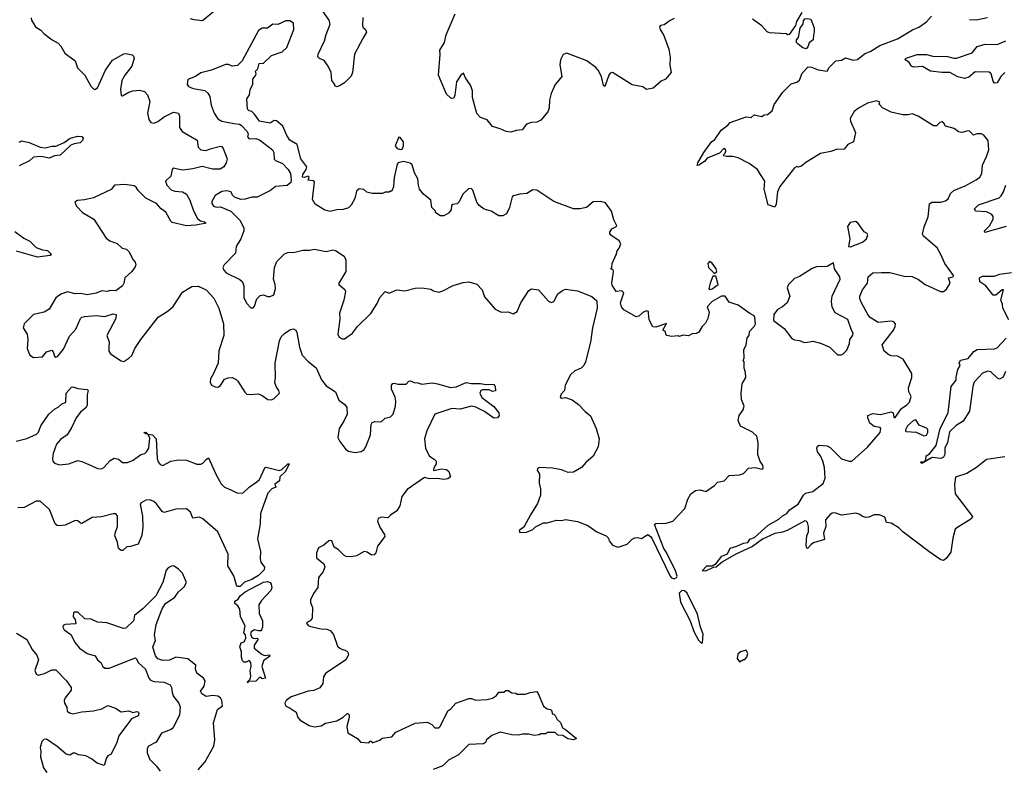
# Model space of a CAD drawing. Extents: x 2323203 to 2567568, y 883585 to 1022917.
# Tile 195 of 256: x 2468860 to 2476391, y 1007587 to 1013310. Entities that reach past the tile are written whole.
import ezdxf

# ---------------------------------------------------------------- set-up
doc = ezdxf.new("R2010")
doc.units = 0

msp = doc.modelspace()

# ---------------------------------------------------------------- linework, layer by layer
at = {"layer": '0CON10XD'}
for points in [[(2468946.2, 1013325), (2468950, 1013305), (2468980, 1013255), (2469020.6, 1013230.6), (2469044, 1013205), (2469108.8, 1013155), (2469155, 1013130), (2469175, 1013106.7), (2469203.8, 1013055), (2469283.3, 1012995), (2469301.7, 1012941.7), (2469356.7, 1012885), (2469402.7, 1012802.7), (2469425, 1012780), (2469435, 1012776.7), (2469455, 1012790), (2469516.7, 1012923.3), (2469568.8, 1013001.2), (2469655, 1013048), (2469675, 1013051.2), (2469695, 1013046.2), (2469720.5, 1013040.5), (2469731.2, 1013031.2), (2469736.2, 1013015), (2469716.9, 1012955), (2469663.3, 1012886.7), (2469641.1, 1012845), (2469630, 1012775), (2469635, 1012730), (2469645, 1012726.7), (2469693.2, 1012756.8), (2469725, 1012766.1), (2469775, 1012771.1), (2469815, 1012761.5), (2469838.2, 1012735), (2469853.8, 1012685), (2469837.5, 1012595), (2469847.7, 1012547.7), (2469863, 1012523), (2469885, 1012519.4), (2469915, 1012532.1), (2469965, 1012567.5), (2470035, 1012602.9), (2470074.2, 1012594.2), (2470082.9, 1012572.9), (2470081.5, 1012485), (2470103.5, 1012455), (2470217.6, 1012387.6), (2470225.8, 1012335), (2470245.6, 1012315.6), (2470285, 1012309.5), (2470316.4, 1012323.6), (2470395, 1012343.8), (2470405, 1012340), (2470416.2, 1012325), (2470446, 1012245), (2470440, 1012215), (2470420, 1012185), (2470392.9, 1012167.1), (2470333.6, 1012166.4), (2470255, 1012188.6), (2470185, 1012170.3), (2470105, 1012158.2), (2470034.2, 1012175.8), (2470026.2, 1012165), (2470016.4, 1012113.6), (2469976, 1012075), (2469985.6, 1012045), (2470019.3, 1012009.3), (2470045, 1012000), (2470105, 1011992.9), (2470135.7, 1011975), (2470160.9, 1011930.9), (2470189.5, 1011849.5), (2470219.1, 1011789.1), (2470241.5, 1011771.5), (2470272.5, 1011765), (2470286.3, 1011753.7), (2470207.8, 1011737.8), (2470135.3, 1011734.7), (2470025, 1011760), (2470015, 1011768.6), (2469978.6, 1011838.6), (2469941.5, 1011865), (2469905, 1011904.4), (2469825, 1011944.3), (2469766.4, 1012003.6), (2469750.2, 1012030.2), (2469735, 1012040), (2469665, 1012049.1), (2469584.1, 1012045.9), (2469558.3, 1012011.7), (2469425, 1011946.7), (2469355, 1011932), (2469301.7, 1011928.3), (2469282.5, 1011915), (2469293.8, 1011885), (2469341.2, 1011835), (2469426, 1011785), (2469520.5, 1011640.5), (2469548.3, 1011618.3), (2469605, 1011600), (2469643.9, 1011563.9), (2469677.5, 1011555), (2469696.7, 1011535), (2469725.9, 1011475.9), (2469742.5, 1011455), (2469747.5, 1011435), (2469740, 1011415), (2469715, 1011382.5), (2469663.3, 1011335), (2469656.7, 1011295), (2469646.7, 1011275), (2469595, 1011236.7), (2469555, 1011238.8), (2469525, 1011232.5), (2469486.7, 1011236.7), (2469445, 1011220), (2469375, 1011207.5), (2469325, 1011216), (2469285, 1011214), (2469225, 1011228.6), (2469175, 1011212)], [(2470356.4, 1013383.6), (2470257.8, 1013302.2), (2470195, 1013307.5), (2470166.2, 1013316.2)], [(2471484.4, 1013325.6), (2471480.9, 1013265), (2471485, 1013252.5), (2471505.8, 1013235), (2471512, 1013215), (2471484.2, 1013165), (2471420, 1013045), (2471405.8, 1012905), (2471395, 1012877.5), (2471345, 1012826.7), (2471305, 1012803.3), (2471285, 1012797.5), (2471270, 1012805), (2471270, 1012815), (2471246.7, 1012845), (2471241.2, 1012905), (2471218, 1012955), (2471188.3, 1012998.3), (2471152.3, 1013012.3), (2471140, 1013025), (2471142, 1013045), (2471192.1, 1013147.9), (2471202.8, 1013197.2), (2471235.6, 1013275), (2471227, 1013307), (2471178.5, 1013375)], [(2473865, 1013320), (2473836.1, 1013303.9), (2473788.3, 1013271.7), (2473760, 1013265), (2473752.5, 1013255), (2473757.5, 1013235), (2473787.7, 1013187.7), (2473824, 1013085), (2473834.1, 1013024.1), (2473832.3, 1012962.3), (2473842.5, 1012905), (2473800, 1012855), (2473765, 1012838.8), (2473705, 1012786.7), (2473655, 1012776.7), (2473625, 1012796.2), (2473545, 1012812), (2473394.1, 1012905.9), (2473375, 1012900), (2473364.6, 1012885.4), (2473335, 1012798.8), (2473325, 1012807.5), (2473308.8, 1012875), (2473285, 1012923.3), (2473266.2, 1012945), (2473197.1, 1012995), (2473045, 1013053.3), (2473015.6, 1013044.4), (2472995.9, 1013004.1), (2472990, 1012965), (2473006.2, 1012875), (2472983.4, 1012846.6), (2472955.4, 1012814.6), (2472924.4, 1012745), (2472912.2, 1012695), (2472908.9, 1012635), (2472899.4, 1012605), (2472845, 1012542.5), (2472815, 1012525.7), (2472775, 1012523.8), (2472735, 1012510), (2472701.7, 1012468.3), (2472657, 1012463), (2472615, 1012450), (2472580, 1012455), (2472535, 1012476.2), (2472475, 1012494), (2472435, 1012543.8), (2472385, 1012563.3), (2472355, 1012593.3), (2472323.1, 1012715), (2472322.5, 1012765), (2472311.5, 1012805), (2472269.2, 1012865), (2472255, 1012900), (2472235, 1012886.7), (2472199.4, 1012835), (2472187.7, 1012732.3), (2472179.3, 1012710.7), (2472165, 1012707.5), (2472155, 1012712.5), (2472125, 1012741.2), (2472063.1, 1012885), (2472074.6, 1013044.6), (2472073.3, 1013076.7), (2472108.5, 1013135), (2472121.5, 1013195), (2472190.8, 1013355)], [(2474841.4, 1013365), (2474800, 1013295), (2474792.9, 1013265), (2474745, 1013197.5), (2474735, 1013193.3), (2474721.7, 1013201.7), (2474595, 1013210), (2474576.4, 1013216.4), (2474535, 1013262.5), (2474465, 1013313.3)], [(2474875, 1013087.5), (2474850, 1013095), (2474813.6, 1013123.6), (2474802.5, 1013135), (2474802.5, 1013155), (2474817, 1013173), (2474828.8, 1013245), (2474851.7, 1013278.3), (2474855, 1013300), (2474865, 1013317.5), (2474885, 1013320), (2474910, 1013315), (2474937, 1013247), (2474937.5, 1013215), (2474930, 1013195), (2474927.5, 1013155), (2474897, 1013133), (2474887, 1013103), (2474875, 1013087.5)], [(2474966.1, 1012926.1), (2475035, 1012917.5), (2475050, 1012945), (2475102.5, 1012995), (2475145, 1013000), (2475175, 1013018.8), (2475235, 1013000.8), (2475266.7, 1013005), (2475321.4, 1013048.6), (2475370.3, 1013069.7), (2475437.4, 1013112.6), (2475575, 1013164.5), (2475687.9, 1013232.1), (2475737.4, 1013252.6), (2475796.8, 1013293.2), (2475835, 1013337.1)], [(2476125, 1013311.2), (2476175, 1013308), (2476262.7, 1013327.3)], [(2473865, 1009034.5), (2473883.7, 1009045), (2473887.5, 1009055), (2473876.7, 1009096.7), (2473807.1, 1009237.1), (2473786.7, 1009266.7), (2473715, 1009450), (2473725, 1009457.5), (2473805, 1009460), (2473855, 1009476.7), (2473948.3, 1009571.7), (2473970, 1009645), (2473992.5, 1009685), (2474029.3, 1009710.7), (2474065, 1009716), (2474107.7, 1009702.3), (2474175, 1009748), (2474195.9, 1009774.1), (2474246.7, 1009785), (2474285, 1009824), (2474365, 1009830), (2474395, 1009840), (2474435, 1009881.2), (2474485, 1009886), (2474535, 1009873.3), (2474545, 1009880), (2474543.3, 1009905), (2474523.1, 1009933.1), (2474504.4, 1009985), (2474509.2, 1010075), (2474498.8, 1010125), (2474465.5, 1010155.5), (2474403.3, 1010186.7), (2474372.1, 1010202.1), (2474355.9, 1010245.9), (2474362.5, 1010285), (2474392.7, 1010327.3), (2474400, 1010355), (2474381.2, 1010405), (2474378.8, 1010455), (2474386.2, 1010525), (2474412.5, 1010575), (2474411.7, 1010611.7), (2474400, 1010645), (2474400, 1010695), (2474392.5, 1010705), (2474400, 1010725), (2474397.5, 1010785), (2474416.4, 1010823.6), (2474423, 1010877), (2474440, 1010895), (2474442.5, 1010925), (2474477.5, 1010965), (2474487.5, 1010985), (2474483, 1011033), (2474476.4, 1011046.4), (2474445, 1011062.5), (2474355, 1011128), (2474285, 1011150), (2474256.1, 1011196.1), (2474227.5, 1011195), (2474155, 1011155.5), (2474116.7, 1011115), (2474132.5, 1011075), (2474122.5, 1011025), (2474105, 1010990), (2474080, 1010965), (2474055, 1010920), (2474035, 1010910), (2474003, 1010907), (2473975, 1010892.5), (2473935, 1010897.5), (2473905, 1010887.5), (2473895, 1010892.5), (2473845, 1010887.5), (2473810, 1010895), (2473803, 1010903), (2473800, 1010925), (2473780, 1010935), (2473806.2, 1010986.2), (2473725, 1010958.1), (2473702.3, 1010962.3), (2473674.2, 1011014.2), (2473670, 1011065), (2473669.3, 1011079.3), (2473655, 1011083.3), (2473625, 1011071.2), (2473595, 1011042.5), (2473575, 1011037.5), (2473481.7, 1011091.7), (2473463.9, 1011113.9), (2473453.8, 1011145), (2473481.7, 1011221.7), (2473465, 1011237.5), (2473423, 1011233), (2473390.5, 1011280.5), (2473388, 1011295), (2473402.5, 1011385), (2473398.3, 1011398.3), (2473380, 1011405), (2473390, 1011415), (2473392.5, 1011445), (2473425, 1011520), (2473428.3, 1011541.7), (2473445, 1011562.5), (2473457.5, 1011595), (2473445, 1011618), (2473382.2, 1011662.2), (2473374, 1011675), (2473373.6, 1011686.4), (2473388.3, 1011711.7), (2473420, 1011725), (2473426.7, 1011735), (2473405, 1011780), (2473386.7, 1011845), (2473339.3, 1011909.3), (2473305, 1011920), (2473245, 1011917.5), (2473195, 1011873.3), (2473145, 1011863.8), (2473095.7, 1011864.3), (2472945, 1011918.9), (2472815, 1012006.2), (2472785, 1012008.8), (2472738.9, 1011981.1), (2472684, 1011976), (2472636.3, 1011963.7), (2472625.4, 1011954.6), (2472606.7, 1011873.3), (2472582.5, 1011825), (2472555, 1011810), (2472525, 1011810.8), (2472465, 1011846), (2472412.1, 1011862.1), (2472375, 1011890), (2472355.8, 1011915), (2472325, 1012006.7), (2472315, 1012016), (2472295, 1012018), (2472250, 1011975), (2472221.7, 1011918.3), (2472205, 1011902.5), (2472173, 1011897), (2472161.7, 1011888.3), (2472160, 1011855), (2472138.3, 1011831.7), (2472105, 1011810), (2472075, 1011810), (2472040, 1011835), (2472040, 1011845), (2472013, 1011873), (2472005, 1011930), (2471947.1, 1011977.1), (2471918.6, 1012015), (2471908.9, 1012045), (2471905, 1012092.5), (2471878.3, 1012138.3), (2471860.7, 1012200.7), (2471845, 1012213.3), (2471795, 1012226.9), (2471755.7, 1012214.3), (2471746, 1012205), (2471724, 1012104), (2471720, 1012035), (2471705, 1012000), (2471695, 1012000), (2471685, 1011990), (2471655, 1011990), (2471635, 1011980), (2471555, 1011980), (2471515, 1011990), (2471491.7, 1012011.7), (2471455, 1012017.5), (2471435, 1012000), (2471422.5, 1011942.5), (2471395, 1011892.5), (2471375, 1011872.5), (2471335, 1011857.5), (2471285, 1011856.7), (2471235, 1011843.3), (2471193.9, 1011853.9), (2471120.7, 1011900.7), (2471100, 1011935), (2471115, 1012070), (2471105, 1012078.8), (2471065, 1012082.5), (2471072.5, 1012105), (2471065, 1012112.5), (2471037.7, 1012102.3), (2471023.3, 1012105), (2471024.4, 1012125), (2471050, 1012165), (2471055.4, 1012185), (2471010, 1012245), (2470982, 1012355), (2470925, 1012390), (2470902, 1012425), (2470873.3, 1012495), (2470825, 1012537.5), (2470805, 1012540), (2470775, 1012517.5), (2470693, 1012533), (2470655, 1012587.5), (2470635, 1012607.5), (2470615, 1012612.5), (2470603.3, 1012625), (2470596.7, 1012705), (2470616.7, 1012735), (2470623.3, 1012775), (2470642.5, 1012815), (2470642.5, 1012855), (2470661.7, 1012878.3), (2470667.5, 1012895), (2470663, 1012917), (2470680, 1012935), (2470692.5, 1012975), (2470725, 1012976.7), (2470785, 1013036.2), (2470867.5, 1013065), (2470902, 1013098), (2470956, 1013235), (2470955, 1013282.5), (2470925, 1013300), (2470895, 1013302), (2470835, 1013274), (2470795, 1013276), (2470755, 1013246.2), (2470715, 1013246), (2470685, 1013226.7), (2470562.5, 1012995), (2470525, 1012960), (2470485, 1012953.3), (2470457, 1012967), (2470435, 1012966.2), (2470327.3, 1012922.7), (2470245, 1012903.8), (2470204, 1012876), (2470146.4, 1012853.6), (2470140, 1012815), (2470149.5, 1012799.5), (2470187.5, 1012785), (2470275, 1012768.1), (2470299.2, 1012749.2), (2470313.3, 1012723.3), (2470325, 1012657.5), (2470346.2, 1012595), (2470375, 1012552.9), (2470406.7, 1012535), (2470497.3, 1012517.3), (2470541.4, 1012511.4), (2470553.3, 1012503.3), (2470600, 1012455), (2470606.7, 1012435), (2470602.9, 1012415), (2470615, 1012398.8), (2470665, 1012401.9), (2470695, 1012391.5), (2470792.9, 1012315), (2470804.6, 1012294.6), (2470805, 1012244), (2470815, 1012232.7), (2470869.2, 1012209.2), (2470913.3, 1012163.3), (2470930.5, 1012135), (2470936.9, 1012085), (2470934.2, 1012065), (2470905, 1012043.1), (2470815, 1012035.7), (2470777.1, 1012002.9), (2470675, 1011952), (2470635, 1011953.3), (2470585, 1011938), (2470550, 1011935), (2470503, 1011953), (2470488.8, 1011965), (2470473.9, 1011993.9), (2470445, 1012002), (2470405, 1011996), (2470355, 1011966.7), (2470330, 1011920), (2470330, 1011905), (2470341.4, 1011885), (2470365, 1011876.7), (2470395, 1011879.5), (2470475.8, 1011845.8), (2470545.4, 1011775), (2470574.4, 1011715), (2470574.2, 1011695), (2470551.2, 1011635), (2470516.2, 1011575), (2470510, 1011525), (2470423.3, 1011435), (2470414, 1011415), (2470420.8, 1011395), (2470438, 1011375), (2470544, 1011324), (2470563.3, 1011305), (2470573.8, 1011275), (2470574.4, 1011185), (2470593.3, 1011143.3), (2470627.7, 1011107.7), (2470645, 1011108), (2470655, 1011118.8), (2470674.6, 1011175.4), (2470698.9, 1011201.1), (2470725, 1011206.7), (2470755, 1011192.5), (2470775, 1011192.5), (2470802.6, 1011207.4), (2470815.4, 1011254.6), (2470813.6, 1011285), (2470801.5, 1011325), (2470808.7, 1011415), (2470827.6, 1011462.4), (2470885, 1011518.9), (2470910.7, 1011529.3), (2470965, 1011531.8), (2471025, 1011547.3), (2471075, 1011547.1), (2471115, 1011554.5), (2471205, 1011538.2), (2471255, 1011549.1), (2471276.2, 1011545), (2471342, 1011502), (2471354.5, 1011475), (2471353.3, 1011385), (2471300, 1011295), (2471300, 1011285), (2471346.7, 1011246.7), (2471352.5, 1011232.5), (2471338.5, 1011165), (2471306.9, 1011065), (2471308.8, 1011021.2), (2471293.3, 1010905), (2471302.3, 1010882.3), (2471325, 1010870), (2471345, 1010870), (2471405, 1010913.8), (2471444, 1010965), (2471545, 1011062.5), (2471595, 1011140), (2471615, 1011186.7), (2471655, 1011232.5), (2471685, 1011218), (2471745, 1011243.3), (2471805, 1011236.7), (2471883.6, 1011256.4), (2471935, 1011260), (2472005, 1011248.8), (2472025, 1011236.7), (2472065, 1011226.7), (2472095, 1011236.2), (2472175, 1011278.8), (2472250.7, 1011300.7), (2472295, 1011306.7), (2472355, 1011287.5), (2472397.5, 1011245), (2472415, 1011190), (2472497, 1011097), (2472543, 1011073), (2472595, 1011077.5), (2472635, 1011061.2), (2472665, 1011080), (2472693.6, 1011145), (2472755, 1011238.6), (2472775, 1011250.9), (2472828.8, 1011245), (2472905, 1011158), (2472925, 1011147.5), (2472946, 1011155), (2472975.6, 1011214.4), (2473010.3, 1011239.7), (2473035, 1011249.5), (2473127.1, 1011237.1), (2473234.6, 1011194.6), (2473275, 1011160), (2473276, 1011105), (2473240.6, 1010955), (2473224.6, 1010844.6), (2473188.4, 1010695), (2473175, 1010665.7), (2473155, 1010646.9), (2473105, 1010626.5), (2473072.2, 1010595), (2473032, 1010515), (2473027.5, 1010475), (2473002.2, 1010447.8), (2472994.2, 1010425), (2473005, 1010416), (2473035, 1010422), (2473085, 1010404), (2473135, 1010368), (2473184, 1010315), (2473225, 1010281.9), (2473268.2, 1010185), (2473290.9, 1010105), (2473283.3, 1010045), (2473245, 1009972.5), (2473188.8, 1009925), (2473155.8, 1009885), (2473095, 1009849.5), (2473055, 1009847.8), (2473005, 1009869.1), (2472935, 1009880.6), (2472834.3, 1009885.7), (2472820.7, 1009879.3), (2472817.5, 1009865), (2472836.7, 1009835), (2472833.9, 1009766.1), (2472843.9, 1009723.9), (2472843.6, 1009673.6), (2472819.5, 1009610.5), (2472766.7, 1009525), (2472715, 1009430), (2472680, 1009405), (2472685, 1009390), (2472735, 1009392.5), (2472785, 1009412.5), (2472805, 1009432.5), (2472865, 1009463.3), (2472895, 1009463.3), (2472965, 1009482.5), (2473005, 1009480), (2473035, 1009487.5), (2473125, 1009472.5), (2473205, 1009442.5), (2473273.9, 1009393.9), (2473345, 1009362.5), (2473362.5, 1009345), (2473367.5, 1009325), (2473395, 1009292.5), (2473437, 1009277), (2473505, 1009301.2), (2473545, 1009337.5), (2473565, 1009347.5), (2473585, 1009350), (2473615, 1009343.3), (2473665, 1009373.3), (2473685, 1009359.2), (2473693.5, 1009345), (2473835.2, 1009055), (2473845, 1009042), (2473865, 1009034.5)], [(2476395.8, 1012905), (2476364.4, 1012875), (2476335, 1012826.7), (2476315, 1012823.3), (2476305, 1012840), (2476291.1, 1012895), (2476275, 1012908.6), (2476168.4, 1012911.6), (2476118.7, 1012871.3), (2476085, 1012860.7), (2476035, 1012873), (2475975, 1012906.5), (2475915, 1012905.3), (2475825, 1012915.4), (2475765, 1012952.3), (2475697.7, 1012947.7), (2475680, 1012955), (2475663, 1012983), (2475630, 1013005), (2475640, 1013015), (2475725, 1013042.9), (2475795, 1013044.3), (2475845, 1013031.4), (2475955, 1013028), (2476004.5, 1013014.5), (2476025, 1013015.6), (2476145, 1013057.1), (2476183.6, 1013103.6), (2476245, 1013121.8), (2476335, 1013121.2), (2476402.1, 1013147.9)], [(2476395, 1009967.5), (2476255, 1009947.5), (2476177.5, 1009885), (2476105, 1009841.1), (2476018.2, 1009811.8), (2476010.5, 1009755), (2476015.6, 1009685.6), (2476147.7, 1009512.3), (2476142.3, 1009497.7), (2476126.7, 1009485), (2476035, 1009431.2), (2476015.9, 1009414.1), (2475997.5, 1009345), (2475982, 1009238), (2475945, 1009191.2), (2475925, 1009176.2), (2475905, 1009181.2), (2475814.2, 1009244.2), (2475615, 1009393.3), (2475583.8, 1009425), (2475525, 1009459.6), (2475490.8, 1009465), (2475476.6, 1009506.6), (2475435, 1009524.3), (2475395, 1009524.2), (2475355, 1009506), (2475335, 1009504.2), (2475305, 1009512), (2475285, 1009527.5), (2475255, 1009537.8), (2475145, 1009521.5), (2475095, 1009538.6), (2475075, 1009537.1), (2475055.5, 1009524.5), (2475023.1, 1009485), (2475025.7, 1009435), (2475008.6, 1009385), (2475016.2, 1009335), (2474930.7, 1009309.3), (2474912.2, 1009297.8), (2474885, 1009266.7), (2474876.7, 1009275), (2474874.3, 1009295), (2474881.5, 1009365), (2474892.7, 1009395), (2474891.8, 1009435), (2474884.3, 1009465), (2474875, 1009477.1), (2474865, 1009478.1), (2474729.4, 1009405), (2474695, 1009391.6), (2474635, 1009380.9), (2474542.1, 1009337.9), (2474465, 1009281.8), (2474337.1, 1009222.9), (2474235, 1009165.4), (2474185.7, 1009125), (2474165, 1009121.9), (2474105, 1009092.5), (2474080, 1009095), (2474115, 1009133.5), (2474156.1, 1009133.9), (2474187.6, 1009152.4), (2474230.8, 1009209.2), (2474273.6, 1009226.4), (2474295, 1009270.5), (2474345, 1009283.8), (2474395, 1009308.5), (2474428.2, 1009311.8), (2474445, 1009338.9), (2474478.9, 1009351.1), (2474583.7, 1009446.3), (2474665, 1009491.2), (2474693, 1009517), (2474728, 1009535), (2474748.4, 1009561.6), (2474814, 1009605), (2474855, 1009673.8), (2474871.2, 1009688.8), (2474925, 1009702.5), (2475005.6, 1009765), (2475020, 1009805), (2475014.3, 1009885), (2475002.7, 1009935), (2474985.5, 1009975), (2474960.8, 1010005), (2474955.6, 1010035), (2474961.1, 1010048.9), (2474975, 1010055.8), (2475035, 1010052.9), (2475059.4, 1010039.4), (2475145, 1009953.1), (2475203.8, 1009933.8), (2475225, 1009935.3), (2475345, 1010041.7), (2475441.6, 1010155), (2475446.2, 1010185), (2475441.1, 1010191.1), (2475395, 1010200), (2475362, 1010225), (2475346.7, 1010265), (2475347.5, 1010285), (2475385, 1010300), (2475445, 1010292.5), (2475525, 1010311.9), (2475540, 1010305), (2475545, 1010268), (2475555, 1010269.5), (2475603.1, 1010336.9), (2475645, 1010365.2), (2475665, 1010386.5), (2475678.9, 1010428.9), (2475661.1, 1010465), (2475658.5, 1010495), (2475684, 1010575), (2475683.8, 1010605), (2475616, 1010715), (2475575, 1010736.5), (2475525, 1010739.6), (2475508.5, 1010748.5), (2475470.8, 1010775), (2475455.6, 1010825), (2475543.6, 1010936.4), (2475557.1, 1010965), (2475557.3, 1010985), (2475545, 1011000), (2475525, 1011006.2), (2475425, 1010995.8), (2475365, 1011032.5), (2475347.1, 1011055), (2475298, 1011145), (2475286.7, 1011175), (2475286.7, 1011195), (2475306, 1011245), (2475344, 1011295), (2475350, 1011345), (2475385, 1011373.3), (2475452, 1011378), (2475515, 1011376.2), (2475625, 1011349.2), (2475685, 1011345.7), (2475735, 1011324), (2475785, 1011284.4), (2475902.4, 1011232.4), (2475925, 1011230.8), (2475949.4, 1011250.6), (2475975.6, 1011294.4), (2475963.1, 1011336.9), (2476000, 1011345), (2476003.3, 1011355), (2475935.8, 1011445.8), (2475905.5, 1011515.5), (2475877.5, 1011565), (2475773.3, 1011655), (2475765, 1011670), (2475778, 1011725), (2475808.6, 1011801.4), (2475818.1, 1011901.9), (2475836.5, 1011913.5), (2475905, 1011916), (2475941.4, 1011925), (2475960.3, 1011939.7), (2475980, 1011980), (2476005, 1012003.6), (2476090.6, 1012039.4), (2476175.5, 1012084.5), (2476203.9, 1012106.1), (2476218.8, 1012135), (2476223, 1012197), (2476255.7, 1012265), (2476271.2, 1012315), (2476266.2, 1012385), (2476235, 1012426.7), (2476217.3, 1012437.3), (2476181.7, 1012438.3), (2476155, 1012427.5), (2476125, 1012457.5), (2476115, 1012460), (2476065, 1012446.2), (2476041.2, 1012451.2), (2476007.7, 1012477.7), (2475940, 1012495), (2475928.3, 1012518.3), (2475915, 1012530), (2475897, 1012523), (2475871.7, 1012498.3), (2475848.3, 1012498.3), (2475733, 1012573), (2475685, 1012590), (2475655, 1012582.5), (2475615, 1012582.5), (2475525, 1012602.5), (2475460, 1012635), (2475433, 1012663), (2475438.3, 1012678.3), (2475415, 1012688.6), (2475345, 1012672.5), (2475275, 1012634.2), (2475242.1, 1012607.9), (2475212.5, 1012555), (2475214.2, 1012535), (2475253.6, 1012446.4), (2475236.2, 1012375), (2475195, 1012356), (2475165, 1012318.8), (2475105, 1012317.1), (2475065, 1012302), (2474985, 1012287.5), (2474871.7, 1012218.3), (2474835, 1012187.5), (2474815, 1012183.3), (2474805, 1012187.5), (2474785, 1012177.5), (2474674.5, 1012035.5), (2474655.8, 1011995), (2474645, 1011900), (2474635, 1011876.7), (2474583.3, 1011895), (2474554.2, 1012015), (2474559.2, 1012075), (2474525.8, 1012125), (2474503.9, 1012163.9), (2474439.5, 1012209.5), (2474355, 1012252.5), (2474315, 1012263.3), (2474265, 1012263.3), (2474245, 1012270), (2474240, 1012275), (2474255, 1012290), (2474260, 1012305), (2474258.3, 1012318.3), (2474245.8, 1012325.8), (2474211.2, 1012288.8), (2474118, 1012252), (2474098.8, 1012225), (2474055, 1012197.5), (2474042.5, 1012195), (2474047.5, 1012215), (2474093.3, 1012295), (2474150, 1012375), (2474175.8, 1012394.2), (2474224, 1012465), (2474277.1, 1012502.9), (2474295, 1012523.3), (2474415, 1012566.2), (2474455, 1012563.3), (2474477, 1012583), (2474535, 1012570), (2474555, 1012582.5), (2474580, 1012585), (2474616.1, 1012613.9), (2474629.3, 1012660.7), (2474696.7, 1012755), (2474761.7, 1012818.3), (2474805, 1012833.3), (2474823, 1012847), (2474845, 1012900), (2474891.7, 1012948.3), (2474917, 1012947), (2474966.1, 1012926.1)], [(2468855, 1012374.4), (2468875, 1012382.5), (2468932.1, 1012372.1), (2469015, 1012334.2), (2469055, 1012330), (2469105, 1012344), (2469135, 1012343.3), (2469199.3, 1012370.7), (2469245, 1012402.9), (2469305, 1012420), (2469335, 1012417.5), (2469346.2, 1012405), (2469338.8, 1012385), (2469322.2, 1012367.8), (2469275, 1012360.6), (2469250.4, 1012349.6), (2469170, 1012275), (2469125, 1012268.6), (2469085, 1012251.1), (2469025, 1012263.3), (2468965, 1012258.8), (2468935, 1012231.2), (2468855, 1012192.5)], [(2471771.7, 1012318.3), (2471785, 1012321.2), (2471796.2, 1012345), (2471796.2, 1012375), (2471769.3, 1012409.3), (2471758.3, 1012411.7), (2471732, 1012345), (2471745.8, 1012325.8), (2471771.7, 1012318.3)], [(2476405, 1011728.2), (2476242.7, 1011682.7), (2476238.8, 1011695), (2476276.5, 1011733.5), (2476306.4, 1011783.6), (2476305.8, 1011805), (2476295, 1011819.2), (2476255, 1011840), (2476170, 1011845), (2476162.5, 1011865), (2476192.5, 1011895), (2476350.9, 1011949.1), (2476366.5, 1011963.5), (2476384.3, 1011995), (2476402, 1012045)], [(2475215, 1011574), (2475305, 1011609.4), (2475336.5, 1011635), (2475346.9, 1011665), (2475341.2, 1011675), (2475318.6, 1011688.6), (2475275, 1011750), (2475255, 1011766), (2475211.7, 1011758.3), (2475190.7, 1011729.3), (2475210, 1011635), (2475200, 1011575), (2475215, 1011574)], [(2468821.2, 1011691.2), (2468890.7, 1011640.7), (2468937.3, 1011617.3), (2468985, 1011568.8), (2469035, 1011549.1), (2469072.5, 1011545), (2469102.5, 1011515), (2469093, 1011507), (2468995, 1011493.5), (2468835, 1011540.3)], [(2474175, 1011370), (2474192.5, 1011385), (2474186, 1011405), (2474155, 1011447.5), (2474135, 1011460), (2474123.3, 1011445), (2474127.5, 1011415), (2474175, 1011370)], [(2475143.6, 1010746.4), (2475155, 1010753.8), (2475185.6, 1010784.4), (2475207.5, 1010835), (2475210, 1010865), (2475231.7, 1010898.3), (2475233.6, 1010913.6), (2475221.2, 1010935), (2475195, 1011018.8), (2475097.5, 1011067.5), (2475073.3, 1011113.2), (2475068.1, 1011155), (2475075.3, 1011195), (2475135.5, 1011325.5), (2475132.5, 1011345), (2475092, 1011405), (2475085, 1011450), (2475035, 1011423.3), (2474955, 1011420), (2474921.4, 1011408.6), (2474825, 1011346.2), (2474785, 1011330), (2474740, 1011285), (2474730.7, 1011259.3), (2474750, 1011195), (2474730, 1011145), (2474695, 1011113.3), (2474656.7, 1011095), (2474627.5, 1011055), (2474625, 1011010), (2474707.7, 1010947.7), (2474765, 1010872.5), (2474785, 1010862.5), (2474825, 1010857.5), (2474860.7, 1010840.7), (2474886, 1010844), (2474925, 1010851.2), (2474985.8, 1010835.8), (2475055, 1010806.2), (2475115, 1010748.8), (2475143.6, 1010746.4)], [(2476424.3, 1011015), (2476379.2, 1011105), (2476375.8, 1011135), (2476362.9, 1011165), (2476385.4, 1011245.4), (2476375, 1011245.4), (2476325.4, 1011204.6), (2476306.7, 1011205), (2476249.4, 1011275), (2476204.7, 1011304.7), (2476200.8, 1011335), (2476225, 1011349.4), (2476312, 1011348), (2476356.9, 1011363.1), (2476445, 1011377.5)], [(2474137, 1011247), (2474155, 1011252), (2474203.3, 1011285), (2474185, 1011350), (2474161.7, 1011348.3), (2474140, 1011295), (2474130, 1011255), (2474137, 1011247)], [(2469175, 1011212), (2469137, 1011183), (2469085, 1011096.2), (2469047.3, 1011072.7), (2468964.3, 1011055.7), (2468893.8, 1010985), (2468886.2, 1010955), (2468915.6, 1010905.6), (2468921.1, 1010865), (2468917.1, 1010795), (2468936, 1010745), (2468965, 1010728), (2469035, 1010733.3), (2469065, 1010770), (2469105, 1010782.5), (2469115, 1010770), (2469125, 1010737.5), (2469135, 1010730), (2469147.5, 1010735), (2469195, 1010791.2), (2469239.7, 1010890.3), (2469289.5, 1010945), (2469325.5, 1011024.5), (2469335, 1011035.8), (2469355, 1011041.9), (2469445, 1011049.5), (2469511.2, 1011041.2), (2469575, 1011061.9), (2469596.9, 1011056.9), (2469595.7, 1011025), (2469525.6, 1010895), (2469544.3, 1010844.3), (2469541.4, 1010805), (2469540.6, 1010775), (2469553.1, 1010755), (2469635, 1010700.5), (2469655, 1010696.5), (2469695, 1010721.8), (2469716.7, 1010743.2), (2469739.2, 1010795), (2469785, 1010865.7), (2469920, 1011035), (2469995, 1011083.3), (2470032.9, 1011117.1), (2470105, 1011225.7), (2470175, 1011270), (2470225, 1011272), (2470285, 1011243.8), (2470345, 1011180), (2470382.5, 1011105), (2470419.2, 1010985), (2470420, 1010895), (2470382.8, 1010777.2), (2470377.5, 1010685), (2470340.2, 1010599.8), (2470319.5, 1010565), (2470317.6, 1010537.6), (2470326.8, 1010516.8), (2470355, 1010502.5), (2470375, 1010500.8), (2470395, 1010514), (2470427.3, 1010562.7), (2470455, 1010572.5), (2470485, 1010574), (2470515, 1010560), (2470527.4, 1010547.4), (2470582.4, 1010462.4), (2470598.1, 1010448.1), (2470623.2, 1010443.2), (2470685, 1010450), (2470715, 1010436.5), (2470756.4, 1010406.4), (2470785, 1010404.5), (2470805, 1010413.3), (2470845.6, 1010455), (2470841.4, 1010475), (2470820.6, 1010505), (2470810.6, 1010535), (2470816.9, 1010575), (2470813.8, 1010685), (2470846.2, 1010855), (2470860, 1010885), (2470885, 1010910), (2470925, 1010938.8), (2470955, 1010946.7), (2470972.5, 1010935), (2470978.8, 1010918.8), (2470999.4, 1010805), (2471020.6, 1010745), (2471065, 1010697.5), (2471127.3, 1010647.3), (2471166.9, 1010556.9), (2471205, 1010511.4), (2471276.2, 1010465), (2471301.1, 1010401.1), (2471346.7, 1010366.7), (2471362.2, 1010345), (2471363.5, 1010295), (2471339.8, 1010240.2), (2471302, 1010185), (2471294.2, 1010115), (2471308.8, 1010085), (2471355, 1010023.3), (2471375, 1010010), (2471425, 1010002), (2471471.2, 1010008.8), (2471493.3, 1010025), (2471506, 1010045), (2471544, 1010135), (2471548.8, 1010215), (2471555, 1010230), (2471575, 1010237.5), (2471625, 1010236.2), (2471655, 1010263.3), (2471695.9, 1010274.1), (2471716.1, 1010293.9), (2471734, 1010355), (2471735.8, 1010394.2), (2471730.8, 1010425), (2471702.5, 1010485), (2471703.8, 1010515), (2471712.7, 1010527.3), (2471725, 1010531.2), (2471755, 1010524.2), (2471815, 1010522.5), (2471835, 1010547.5), (2471845, 1010550), (2471876.2, 1010536.2), (2471905, 1010534), (2471935, 1010522.9), (2472015, 1010532.5), (2472055, 1010526.7), (2472155, 1010498.1), (2472198, 1010502), (2472275, 1010536.7), (2472315, 1010529.2), (2472385, 1010529.2), (2472425, 1010520), (2472485, 1010522.5), (2472496.7, 1010505), (2472498.3, 1010471.7), (2472475, 1010467.5), (2472449.3, 1010479.3), (2472399.3, 1010480.7), (2472386.1, 1010473.9), (2472378, 1010455), (2472395, 1010422), (2472485, 1010353.3), (2472523.8, 1010305), (2472526.7, 1010285), (2472513.6, 1010266.4), (2472485, 1010264), (2472414.5, 1010314.5), (2472347.8, 1010347.8), (2472315, 1010354.4), (2472228.8, 1010331.2), (2472165, 1010337.5), (2472034, 1010295), (2471972.9, 1010167.1), (2471956.9, 1010105), (2471964.3, 1010035), (2471975, 1010006.7), (2471993, 1009973), (2472030.3, 1009950.3), (2472044, 1009935), (2472044, 1009915), (2472026, 1009884), (2472023.9, 1009863.9), (2472085, 1009876.9), (2472125, 1009871.2), (2472141.2, 1009855), (2472154, 1009815), (2472135, 1009800), (2472105, 1009794.5), (2472052.1, 1009802.1), (2471995, 1009800.6), (2471955, 1009810), (2471822.9, 1009717.1), (2471781.9, 1009665), (2471766.4, 1009593.6), (2471745, 1009553.8), (2471695, 1009521.2), (2471675, 1009501.2), (2471625, 1009505.8), (2471602.7, 1009497.3), (2471595.7, 1009475), (2471615.7, 1009425), (2471650, 1009375), (2471651.7, 1009358.3), (2471595.8, 1009284.2), (2471583.3, 1009235), (2471570.7, 1009219.3), (2471550, 1009215), (2471517.9, 1009237.9), (2471495, 1009244.2), (2471435, 1009210.8), (2471395, 1009204.4), (2471356.6, 1009206.6), (2471338.8, 1009215), (2471295, 1009258.8), (2471266.1, 1009276.1), (2471246.7, 1009325), (2471237.1, 1009327.1), (2471224, 1009325), (2471186.9, 1009293.1), (2471145, 1009271.8), (2471128.8, 1009235), (2471128.8, 1009195), (2471185, 1009150), (2471193.3, 1009125), (2471177.5, 1009085), (2471146.2, 1009045), (2471140, 1008970), (2471106.4, 1008923.6), (2471083.3, 1008875), (2471083.3, 1008855), (2471100, 1008815), (2471095.8, 1008734.2), (2471082.5, 1008715), (2471060, 1008705), (2471052.5, 1008695), (2471065, 1008677.5), (2471085, 1008670), (2471165, 1008651.8), (2471209.3, 1008649.3), (2471235, 1008640), (2471259.8, 1008609.8), (2471290.8, 1008520.8), (2471312, 1008502), (2471358.8, 1008485), (2471370, 1008475), (2471374.2, 1008455), (2471354.3, 1008415), (2471199.2, 1008310.8), (2471183.5, 1008285), (2471177.5, 1008235), (2471155, 1008202.9), (2471109.1, 1008180.9), (2471065, 1008176.5), (2470935, 1008132.5), (2470896.7, 1008105), (2470888, 1008085), (2470893.8, 1008065), (2470927.5, 1008045), (2470975, 1008016.7), (2470986.1, 1007976.1), (2471003.9, 1007953.9), (2471074.1, 1007914.1), (2471115, 1007904), (2471165, 1007910), (2471197.7, 1007932.3), (2471285, 1007950.6), (2471332.5, 1007977.5), (2471365, 1008006.7), (2471370, 1008005), (2471378.8, 1007995), (2471380, 1007975), (2471361.5, 1007905), (2471368.6, 1007858.6), (2471443.8, 1007815), (2471467.1, 1007787.1), (2471530, 1007780), (2471540, 1007795), (2471550, 1007795), (2471552.5, 1007782.5), (2471563.8, 1007783.8), (2471615, 1007801.9), (2471633, 1007817), (2471705, 1007826.2), (2471736.9, 1007863.1), (2471885, 1007930.5), (2471975, 1007938.8), (2472011.7, 1007921.7), (2472035, 1007896.7), (2472065, 1007896.2), (2472075.8, 1007905), (2472133.3, 1008025), (2472158, 1008042), (2472196.2, 1008083.8), (2472295, 1008120), (2472315, 1008120), (2472345, 1008107.5), (2472435, 1008113.3), (2472475, 1008122.5), (2472505.9, 1008144.1), (2472525, 1008167.5), (2472561.7, 1008168.3), (2472578.3, 1008181.7), (2472595, 1008182.5), (2472625, 1008162.5), (2472655, 1008160), (2472665, 1008152.5), (2472725, 1008153.3), (2472763.9, 1008166.1), (2472815, 1008172.5), (2472823.6, 1008163.6), (2472865, 1008062.5), (2472895, 1008040), (2472920, 1008035), (2472930, 1008025), (2472931.7, 1008001.7), (2472945, 1008000), (2472955, 1007990), (2472970, 1007960), (2472995, 1007937.5), (2473011.2, 1007895), (2473035, 1007883.8), (2473117.5, 1007815), (2473095, 1007804), (2473052.5, 1007812.5), (2473015, 1007836.7), (2472975, 1007840), (2472955, 1007860), (2472895, 1007860), (2472885, 1007850), (2472845, 1007850), (2472831.7, 1007841.7), (2472795, 1007837.5), (2472755, 1007847.5), (2472705, 1007847.5), (2472675, 1007840), (2472625, 1007843.3), (2472535, 1007863.3), (2472472, 1007838), (2472430, 1007805), (2472422.5, 1007785), (2472407, 1007773), (2472295, 1007767.5), (2472215, 1007689.2), (2472140.3, 1007649.7), (2472095, 1007606.2), (2472022.2, 1007577.8)], [(2476401, 1010619), (2476383.1, 1010576.9), (2476355, 1010562.3), (2476339.6, 1010569.6), (2476287.5, 1010617.5), (2476263.6, 1010623.6), (2476223.8, 1010606.2), (2476160.8, 1010539.2), (2476148.9, 1010505), (2476125, 1010317.5), (2476075, 1010240), (2476023.3, 1010206.7), (2475970.3, 1010159.7), (2475955, 1010076.7), (2475936.9, 1010035), (2475936, 1009985), (2475926.2, 1009965), (2475904.2, 1009955.8), (2475838.1, 1009961.9), (2475765, 1009920), (2475755, 1009920), (2475751.7, 1009928.3), (2475780, 1009930), (2475791.7, 1009948.3), (2475793.3, 1009975), (2475819.4, 1009990.6), (2475870, 1010055), (2475900.5, 1010185), (2475960.3, 1010305), (2475984.4, 1010505), (2476022.5, 1010555), (2476023.2, 1010576.8), (2476035.8, 1010634.2), (2476052.5, 1010665), (2476046.7, 1010685), (2476055, 1010706.2), (2476115, 1010718.6), (2476157.8, 1010772.2), (2476182.8, 1010787.2), (2476315, 1010793.4), (2476335, 1010800.3), (2476404.8, 1010875)], [(2468833, 1010087), (2468915, 1010108), (2468988.3, 1010141.7), (2469002.7, 1010157.3), (2469022, 1010205), (2469083.3, 1010295), (2469125, 1010333.3), (2469155, 1010347.5), (2469179.3, 1010370.7), (2469212.5, 1010385), (2469214.3, 1010455), (2469255, 1010500), (2469265, 1010503.3), (2469305, 1010490), (2469375, 1010482.5), (2469382.5, 1010475), (2469376.7, 1010445), (2469376.2, 1010365), (2469368.8, 1010345), (2469325, 1010308.8), (2469291.2, 1010265), (2469258.8, 1010195), (2469222, 1010135), (2469170.6, 1010099.4), (2469141.4, 1010065), (2469115, 1009993.3), (2469110.4, 1009955), (2469113.6, 1009935), (2469125, 1009919.4), (2469165, 1009905.5), (2469235, 1009913.2), (2469305, 1009940), (2469335, 1009933.3), (2469405, 1009901.2), (2469455, 1009877.5), (2469485, 1009876.9), (2469502.6, 1009887.4), (2469550.7, 1009939.3), (2469582.7, 1009957.3), (2469615, 1009949.2), (2469645.5, 1009925.5), (2469685, 1009925.5), (2469727.5, 1009942.5), (2469785.5, 1009984.5), (2469816, 1009994), (2469830, 1010005), (2469846.4, 1010035), (2469854, 1010114), (2469840, 1010140), (2469825, 1010142.5), (2469810, 1010155), (2469823.8, 1010156.2), (2469840, 1010140), (2469876.2, 1010135), (2469902.5, 1010105), (2469911.5, 1009955), (2469919.1, 1009929.1), (2469935, 1009908.1), (2469955, 1009901.5), (2470015, 1009935.6), (2470075, 1009945.5), (2470135, 1009942.3), (2470215, 1009912.9), (2470245, 1009910.6), (2470261.5, 1009918.5), (2470285, 1009948), (2470305, 1009960), (2470360, 1009835), (2470400.5, 1009760.5), (2470425.4, 1009735.4), (2470474.2, 1009715), (2470525, 1009690), (2470567.9, 1009692.1), (2470615, 1009736.9), (2470674.6, 1009775.4), (2470694.2, 1009795), (2470735, 1009883.8), (2470745, 1009888.8), (2470846.1, 1009863.9), (2470865, 1009870), (2470910, 1009915), (2470920, 1009915), (2470893.3, 1009855), (2470850, 1009815), (2470846.7, 1009783.3), (2470811.7, 1009758.3), (2470820, 1009735), (2470787.5, 1009722.5), (2470758.8, 1009691.2), (2470701.5, 1009535), (2470698.5, 1009455), (2470677.9, 1009342.1), (2470700.8, 1009245), (2470698.3, 1009188.3), (2470705, 1009162.5), (2470732.5, 1009125), (2470730.6, 1009105), (2470685, 1009060.8), (2470635, 1009030.8), (2470579.8, 1009010.2), (2470545, 1008976.4), (2470526.4, 1008976.4), (2470517.7, 1008987.7), (2470496.9, 1009056.9), (2470450.6, 1009135), (2470453.6, 1009223.6), (2470374.6, 1009394.6), (2470260.8, 1009495), (2470235, 1009505.5), (2470185, 1009500), (2470166.9, 1009545), (2470135, 1009570.5), (2470052.6, 1009567.4), (2469965, 1009541.2), (2469950.3, 1009550.3), (2469905, 1009609.2), (2469885.8, 1009625), (2469855, 1009639.2), (2469825, 1009636.5), (2469788.1, 1009615), (2469781.8, 1009605), (2469798.1, 1009515), (2469801.2, 1009428.8), (2469793.8, 1009366.2), (2469765, 1009300), (2469708.3, 1009281.7), (2469680, 1009280), (2469648.6, 1009251.4), (2469635, 1009250.8), (2469615, 1009266.7), (2469606.9, 1009315), (2469587.1, 1009365), (2469588.6, 1009385), (2469607.1, 1009435), (2469607.3, 1009517.3), (2469595, 1009533.1), (2469575, 1009532.7), (2469485, 1009508), (2469415, 1009504.2), (2469335, 1009459.2), (2469325, 1009460), (2469305, 1009478), (2469285, 1009482), (2469207.5, 1009445), (2469160.5, 1009440.5), (2469145, 1009443.3), (2469130, 1009455), (2469088, 1009565), (2469015, 1009628.2), (2468985, 1009628.9), (2468895, 1009580.8), (2468845, 1009576.9)], [(2475775, 1010127.5), (2475795, 1010132.9), (2475805.4, 1010155), (2475805, 1010176.2), (2475795, 1010187.1), (2475738.9, 1010208.9), (2475715, 1010251.9), (2475695, 1010245.8), (2475650.9, 1010205), (2475634.5, 1010174.5), (2475634.3, 1010164.3), (2475641.1, 1010161.1), (2475717.1, 1010157.1), (2475775, 1010127.5)], [(2470224, 1007576), (2470275.5, 1007634.5), (2470344.2, 1007755.8), (2470352.9, 1007805), (2470343.2, 1007935), (2470372.9, 1008035), (2470410.6, 1008065), (2470405.9, 1008105.9), (2470395.2, 1008125.2), (2470375, 1008138.8), (2470336.6, 1008143.4), (2470285, 1008135.8), (2470253.8, 1008155), (2470243.8, 1008175), (2470271.2, 1008215), (2470277.5, 1008255), (2470265, 1008276.7), (2470213.3, 1008315), (2470203.3, 1008345), (2470207.5, 1008375), (2470145, 1008423.8), (2470055, 1008435.5), (2470005, 1008413.1), (2469955, 1008411.1), (2469915, 1008424.2), (2469897.6, 1008447.6), (2469877.5, 1008515), (2469897.7, 1008562.3), (2469891.8, 1008605), (2469903.6, 1008685), (2469950, 1008805), (2469974.7, 1008845.3), (2470045.6, 1008895), (2470075, 1008935.8), (2470118, 1008975), (2470136.1, 1009006.1), (2470105, 1009078.8), (2470075, 1009110), (2470041.7, 1009131.7), (2470025, 1009134), (2469995, 1009120), (2469978.7, 1009101.3), (2469955, 1009006.7), (2469901.9, 1008905), (2469805, 1008807.5), (2469736.7, 1008755), (2469728.8, 1008715), (2469672.2, 1008657.8), (2469654.2, 1008655.8), (2469525, 1008697.8), (2469455, 1008704.3), (2469405, 1008725.7), (2469358, 1008728), (2469305, 1008780), (2469275, 1008780), (2469270, 1008775), (2469267.5, 1008745), (2469283.9, 1008723.9), (2469289.3, 1008690.7), (2469207, 1008687), (2469191.2, 1008678.8), (2469190, 1008665), (2469200, 1008645), (2469249.7, 1008609.7), (2469284.2, 1008545), (2469316, 1008505), (2469376.7, 1008465), (2469437.3, 1008447.3), (2469455.9, 1008415.9), (2469480.8, 1008395), (2469494.4, 1008365), (2469511.7, 1008351.7), (2469545, 1008350.8), (2469712.1, 1008417.9), (2469745, 1008430), (2469753.3, 1008423.3), (2469765.8, 1008395), (2469822, 1008345), (2469847.1, 1008275), (2469859.1, 1008259.1), (2469885, 1008250.8), (2469965, 1008245.4), (2470009.4, 1008225), (2470020.9, 1008205), (2470024.6, 1008165), (2470035, 1008134.2), (2470076.2, 1008085), (2470088, 1008055), (2470081.4, 1007995), (2470033.1, 1007895), (2470017.4, 1007882.6), (2469945.4, 1007854.6), (2469902.6, 1007787.4), (2469845.8, 1007755), (2469835, 1007736.7), (2469835.4, 1007705), (2469853.8, 1007655), (2469905, 1007603.6), (2469933.8, 1007565)], [(2470605, 1008240), (2470600, 1008245), (2470622.5, 1008267.5), (2470628.3, 1008291.7), (2470622.5, 1008335), (2470630, 1008365), (2470627.5, 1008395), (2470615, 1008410), (2470593, 1008397), (2470575, 1008397.5), (2470565, 1008407.5), (2470556.7, 1008435), (2470556.4, 1008476.4), (2470543.8, 1008515), (2470552.5, 1008545), (2470576, 1008554), (2470589.7, 1008580.3), (2470587.7, 1008607.7), (2470573, 1008623), (2470584.2, 1008675), (2470549.5, 1008745), (2470543, 1008803), (2470528, 1008828), (2470505, 1008847.5), (2470504.2, 1008865), (2470529.4, 1008880.6), (2470544.7, 1008905.3), (2470584.1, 1008935.9), (2470725, 1009010.5), (2470755.5, 1009015.5), (2470775.8, 1009005.8), (2470783.3, 1008995), (2470787.1, 1008967.1), (2470780.8, 1008945), (2470709.8, 1008870.2), (2470688.5, 1008835), (2470690, 1008770), (2470716.2, 1008715), (2470716, 1008665), (2470710, 1008645), (2470705, 1008637.5), (2470685, 1008637.5), (2470655, 1008645.8), (2470630.2, 1008629.8), (2470624, 1008615), (2470632.7, 1008592.7), (2470645, 1008581.2), (2470665, 1008578), (2470675, 1008582.5), (2470682.5, 1008575), (2470652.7, 1008527.3), (2470654.2, 1008504.2), (2470715, 1008455.8), (2470735, 1008448.8), (2470751.7, 1008451.7), (2470770, 1008455), (2470772.5, 1008445), (2470725, 1008407.5), (2470711.2, 1008365), (2470740, 1008275), (2470715, 1008270), (2470705, 1008280), (2470695, 1008280), (2470665, 1008252.5), (2470610, 1008250), (2470605, 1008240)], [(2474075, 1008543.3), (2474083, 1008547), (2474087, 1008613), (2474066.7, 1008665), (2474043.3, 1008765), (2473965, 1008926.3), (2473945, 1008943.6), (2473924.7, 1008945), (2473903.5, 1008925), (2473915, 1008857.5), (2473988.4, 1008715), (2474015, 1008632), (2474052.5, 1008565), (2474075, 1008543.3)], [(2468835, 1008619.2), (2468915, 1008572), (2468954.6, 1008494.6), (2468991.9, 1008451.9), (2469004, 1008415), (2468976.2, 1008335), (2468986.1, 1008306.1), (2469005, 1008298.8), (2469055, 1008314.4), (2469105, 1008340), (2469135, 1008340), (2469216.7, 1008255), (2469253.3, 1008205), (2469253.8, 1008185), (2469207.5, 1008125), (2469200, 1008105), (2469202.5, 1008085), (2469221.2, 1008055), (2469223.8, 1008023.8), (2469239.3, 1008009.3), (2469265, 1008002), (2469335, 1008018.6), (2469425, 1008025.8), (2469488.8, 1008041.2), (2469535, 1008066), (2469592.5, 1008045), (2469635, 1008018.8), (2469695, 1008026.7), (2469723.9, 1008013.9), (2469755, 1008020), (2469768, 1008015), (2469772, 1008005), (2469765, 1007986.7), (2469714.1, 1007965.9), (2469616.7, 1007835), (2469603.3, 1007785), (2469560, 1007695), (2469535, 1007682.5), (2469522.3, 1007667.7), (2469505, 1007607.5), (2469451.2, 1007625), (2469408.8, 1007658.8), (2469365, 1007681.2), (2469310.3, 1007690.3), (2469285, 1007702.5), (2469268.3, 1007701.7), (2469243, 1007687), (2469215, 1007693.3), (2469145, 1007753.5), (2469065, 1007808.9), (2469045, 1007805.6), (2469029.8, 1007790.2), (2469015.7, 1007745), (2469020.8, 1007715), (2469018, 1007675), (2469040.5, 1007590.5), (2469067.5, 1007555)], [(2474365, 1008400), (2474395, 1008417.5), (2474405, 1008417.5), (2474422.5, 1008435), (2474430, 1008465), (2474415, 1008490), (2474373.3, 1008476.7), (2474351.7, 1008458.3), (2474347, 1008427), (2474365, 1008400)]]:
    msp.add_lwpolyline(points, dxfattribs=at)

doc.saveas('drawing.dxf')
